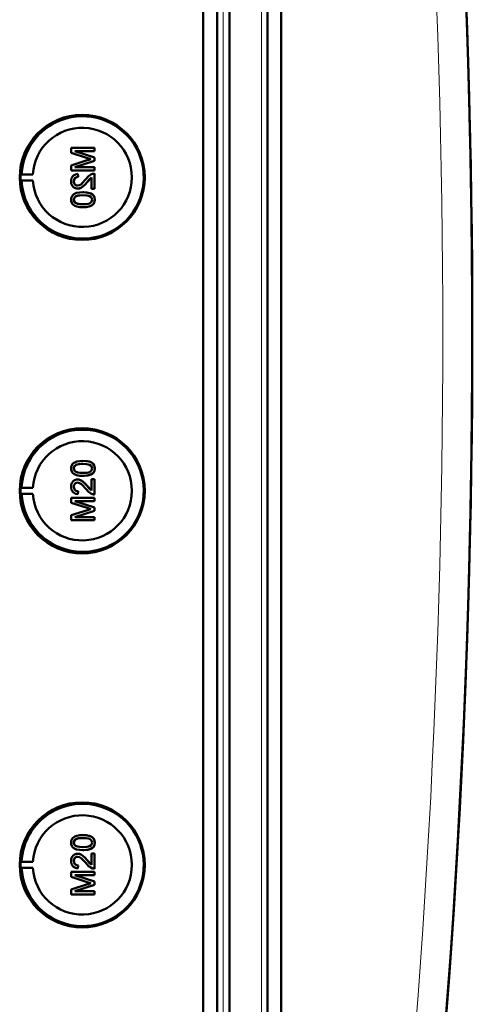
# Model space of a CAD drawing. Extents: x -1358 to 1757, y -1535 to 612.
# Tile 11 of 84: x 533 to 608, y -1298 to -1136. Entities that reach past the tile are written whole.
import ezdxf

# ---------------------------------------------------------------- set-up
doc = ezdxf.new("R2010")
doc.units = 0

msp = doc.modelspace()

# ---------------------------------------------------------------- linework, layer by layer
at = {"color": 7, "lineweight": 50}
for p, q in [((563.49, -1362.09), (563.49, -1014.05)), ((565.79, -1014.04), (565.79, -1362.1)), ((567.79, -1014.04), (567.79, -1362.1)), ((574.04, -1362.1), (574.04, -1014.04)), ((576.33, -1362.07), (576.33, -1014.06)), ((567.79, -1029.03), (567.79, -1341.83)), ((545.56, -1157.41), (541.71, -1157.41)), ((541.71, -1158.22), (541.71, -1157.41)), ((545.56, -1157.41), (545.57, -1157.41)), ((545.56, -1157.41), (545.56, -1157.95)), ((545.57, -1157.41), (545.57, -1157.95)), ((541.71, -1158.22), (544.41, -1159.09)), ((545.56, -1158.97), (542.3, -1157.95)), ((542.3, -1157.95), (545.56, -1157.95)), ((545.57, -1158.97), (542.31, -1157.95)), ((545.56, -1157.95), (545.57, -1157.95)), ((545.56, -1158.97), (545.57, -1158.97)), ((545.56, -1158.97), (545.56, -1159.54)), ((545.57, -1158.97), (545.57, -1159.54)), ((544.37, -1159.45), (541.71, -1160.3)), ((541.71, -1161.11), (541.71, -1160.3)), ((542.3, -1160.57), (545.56, -1159.54)), ((545.56, -1160.57), (542.3, -1160.57)), ((542.31, -1160.57), (545.57, -1159.54)), ((545.56, -1159.54), (545.57, -1159.54)), ((545.56, -1160.57), (545.57, -1160.57)), ((545.56, -1160.57), (545.56, -1161.11)), ((545.57, -1160.57), (545.57, -1161.11)), ((533.37, -1161.77), (533.56, -1161.74)), ((533.37, -1161.77), (535.41, -1161.77)), ((533.56, -1161.74), (535.41, -1161.77)), ((541.71, -1161.11), (545.56, -1161.11)), ((542.8, -1161.7), (542.8, -1161.7)), ((542.85, -1162.2), (542.8, -1161.7)), ((542.85, -1162.2), (542.8, -1161.7)), ((542.85, -1162.2), (542.85, -1162.2)), ((544.36, -1163.06), (545.07, -1162.3)), ((545.07, -1164.17), (545.07, -1162.29)), ((545.56, -1161.11), (545.57, -1161.11)), ((545.56, -1161.65), (545.57, -1161.65)), ((545.56, -1161.65), (545.56, -1164.17)), ((545.57, -1161.65), (545.57, -1164.17)), ((533.37, -1162.77), (533.56, -1162.8)), ((533.37, -1162.77), (535.41, -1162.77)), ((533.56, -1162.8), (535.41, -1162.77)), ((542.15, -1162.93), (542.16, -1162.93)), ((544.35, -1163.06), (544.36, -1163.06)), ((542.42, -1165.43), (542.43, -1165.43)), ((542.77, -1164.12), (542.78, -1164.12)), ((543.66, -1164.72), (543.67, -1164.72)), ((545.07, -1164.17), (545.56, -1164.17)), ((545.24, -1165.09), (545.25, -1165.09)), ((545.56, -1164.17), (545.57, -1164.17)), ((542.15, -1165.95), (542.16, -1165.95)), ((543.66, -1167.19), (543.67, -1167.19)), ((545.61, -1165.95), (545.62, -1165.95)), ((543.66, -1208.95), (543.67, -1208.95)), ((542.15, -1210.19), (542.16, -1210.19)), ((542.42, -1210.7), (542.43, -1210.7)), ((545.61, -1210.19), (545.62, -1210.19)), ((542.77, -1212.01), (542.78, -1212.01)), ((543.66, -1211.42), (543.67, -1211.42)), ((545.07, -1211.97), (545.56, -1211.97)), ((545.07, -1213.85), (545.07, -1211.97)), ((545.24, -1211.05), (545.25, -1211.05)), ((545.56, -1211.97), (545.56, -1214.48)), ((545.56, -1211.97), (545.57, -1211.97)), ((545.57, -1211.97), (545.57, -1214.48)), ((533.37, -1213.37), (533.56, -1213.34)), ((533.37, -1213.37), (535.41, -1213.37)), ((533.56, -1213.34), (535.41, -1213.37)), ((542.15, -1213.21), (542.16, -1213.21)), ((542.85, -1213.94), (542.8, -1214.43)), ((542.85, -1213.94), (542.8, -1214.43)), ((542.85, -1213.94), (542.85, -1213.94)), ((544.35, -1213.08), (544.36, -1213.08)), ((544.36, -1213.08), (545.07, -1213.84)), ((533.37, -1214.37), (533.56, -1214.4)), ((533.37, -1214.37), (535.41, -1214.37)), ((533.56, -1214.4), (535.41, -1214.37)), ((541.71, -1215.03), (545.56, -1215.03)), ((541.71, -1215.84), (541.71, -1215.03)), ((544.37, -1216.69), (541.71, -1215.84)), ((542.3, -1215.57), (545.56, -1216.6)), ((545.56, -1215.57), (542.3, -1215.57)), ((542.31, -1215.57), (545.57, -1216.6)), ((542.8, -1214.43), (542.8, -1214.43)), ((545.56, -1214.48), (545.57, -1214.48)), ((545.56, -1215.03), (545.56, -1215.57)), ((545.56, -1215.03), (545.57, -1215.03)), ((545.56, -1215.57), (545.57, -1215.57)), ((545.57, -1215.03), (545.57, -1215.57)), ((541.71, -1217.91), (544.41, -1217.05)), ((545.56, -1217.17), (542.3, -1218.19)), ((545.57, -1217.17), (542.31, -1218.19)), ((545.56, -1216.6), (545.56, -1217.17)), ((545.56, -1216.6), (545.57, -1216.6)), ((545.56, -1217.17), (545.57, -1217.17)), ((545.57, -1216.6), (545.57, -1217.17)), ((541.71, -1218.73), (541.71, -1217.91)), ((545.56, -1218.73), (541.71, -1218.73)), ((542.3, -1218.19), (545.56, -1218.19)), ((545.56, -1218.19), (545.56, -1218.73)), ((545.56, -1218.19), (545.57, -1218.19)), ((545.56, -1218.73), (545.57, -1218.73)), ((545.57, -1218.19), (545.57, -1218.73)), ((543.66, -1270.56), (543.67, -1270.56)), ((542.15, -1271.8), (542.16, -1271.8)), ((542.42, -1272.31), (542.43, -1272.31)), ((545.61, -1271.79), (545.62, -1271.79)), ((542.77, -1273.62), (542.78, -1273.62)), ((543.66, -1273.03), (543.67, -1273.03)), ((545.07, -1273.57), (545.56, -1273.57)), ((545.07, -1275.46), (545.07, -1273.57)), ((545.24, -1272.65), (545.25, -1272.65)), ((545.56, -1273.57), (545.56, -1276.09)), ((545.56, -1273.57), (545.57, -1273.57)), ((545.57, -1273.57), (545.57, -1276.09)), ((533.37, -1274.97), (533.56, -1274.94)), ((533.37, -1274.97), (535.41, -1274.97)), ((533.56, -1274.94), (535.41, -1274.97)), ((542.15, -1274.82), (542.16, -1274.82)), ((542.85, -1275.55), (542.8, -1276.04)), ((542.85, -1275.55), (542.8, -1276.04)), ((542.85, -1275.55), (542.85, -1275.55)), ((544.35, -1274.69), (544.36, -1274.69)), ((544.36, -1274.69), (545.07, -1275.45)), ((533.37, -1275.97), (533.56, -1276)), ((533.37, -1275.97), (535.41, -1275.97)), ((533.56, -1276), (535.41, -1275.97)), ((541.71, -1276.63), (545.56, -1276.63)), ((541.71, -1277.44), (541.71, -1276.63)), ((542.3, -1277.18), (545.56, -1278.21)), ((545.56, -1277.18), (542.3, -1277.18)), ((542.31, -1277.18), (545.57, -1278.21)), ((542.8, -1276.04), (542.8, -1276.04)), ((545.56, -1276.09), (545.57, -1276.09)), ((545.56, -1276.63), (545.56, -1277.18)), ((545.56, -1276.63), (545.57, -1276.63)), ((545.56, -1277.18), (545.57, -1277.18)), ((545.57, -1276.63), (545.57, -1277.18)), ((544.37, -1278.3), (541.71, -1277.44)), ((541.71, -1279.52), (544.41, -1278.66)), ((545.56, -1278.77), (542.3, -1279.8)), ((545.57, -1278.77), (542.31, -1279.8)), ((545.56, -1278.21), (545.56, -1278.77)), ((545.56, -1278.21), (545.57, -1278.21)), ((545.56, -1278.77), (545.57, -1278.77)), ((545.57, -1278.21), (545.57, -1278.77)), ((541.71, -1280.34), (541.71, -1279.52)), ((545.56, -1280.34), (541.71, -1280.34)), ((542.3, -1279.8), (545.56, -1279.8)), ((545.56, -1279.8), (545.56, -1280.34)), ((545.56, -1279.8), (545.57, -1279.8)), ((545.56, -1280.34), (545.57, -1280.34)), ((545.57, -1279.8), (545.57, -1280.34))]:
    msp.add_line(p, q, dxfattribs=at)
at = {"color": 7, "lineweight": 18}
for p, q in [((566.76, -1014.04), (566.76, -1362.1)), ((573.07, -1362.1), (573.07, -1014.04))]:
    msp.add_line(p, q, dxfattribs=at)
at = {"color": 7, "lineweight": 50}
for points in [[(542.8, -1161.7), (542.44, -1161.78), (542.11, -1161.95), (541.98, -1162.08), (541.8, -1162.4), (541.72, -1162.76), (541.71, -1162.94)], [(542.15, -1162.93), (542.21, -1162.59), (542.34, -1162.4), (542.52, -1162.27), (542.74, -1162.2), (542.85, -1162.2)], [(542.16, -1162.93), (542.19, -1162.71), (542.25, -1162.54), (542.42, -1162.33), (542.66, -1162.22), (542.85, -1162.2)], [(545.22, -1161.71), (544.96, -1161.82), (544.6, -1162.07), (544.12, -1162.59)], [(544.35, -1163.06), (544.76, -1162.57), (545.07, -1162.29)], [(541.71, -1162.94), (541.75, -1163.29), (541.88, -1163.63), (542.05, -1163.84), (542.26, -1164), (542.6, -1164.11), (542.77, -1164.12)], [(542.78, -1163.63), (542.57, -1163.6), (542.39, -1163.49), (542.25, -1163.33), (542.18, -1163.13), (542.15, -1162.93)], [(542.79, -1163.63), (542.58, -1163.6), (542.43, -1163.52), (542.3, -1163.38), (542.21, -1163.23), (542.16, -1162.93)], [(542.77, -1164.12), (542.97, -1164.11), (543.34, -1163.98), (543.67, -1163.76), (543.96, -1163.49), (544.35, -1163.06)], [(544.12, -1162.59), (543.53, -1163.24), (543.4, -1163.36), (543.11, -1163.55), (542.78, -1163.63)], [(542.78, -1164.12), (543.07, -1164.09), (543.41, -1163.95), (543.67, -1163.77), (544.08, -1163.38), (544.36, -1163.06)], [(543.66, -1164.72), (543.14, -1164.74), (542.62, -1164.84), (542.26, -1164.98), (542.15, -1165.05), (541.95, -1165.23), (541.81, -1165.45), (541.73, -1165.7), (541.71, -1165.95)], [(542.15, -1165.95), (542.16, -1165.83), (542.25, -1165.61), (542.42, -1165.43)], [(542.16, -1165.95), (542.19, -1165.77), (542.34, -1165.51), (542.43, -1165.43)], [(542.42, -1165.43), (542.76, -1165.3), (543.14, -1165.23), (543.66, -1165.21)], [(542.43, -1165.43), (542.82, -1165.28), (543.16, -1165.23), (543.67, -1165.21)], [(545.24, -1165.09), (544.95, -1164.93), (544.48, -1164.79), (543.82, -1164.72), (543.66, -1164.72)], [(543.66, -1165.21), (544.32, -1165.25), (544.59, -1165.3), (544.72, -1165.34), (544.99, -1165.52), (545.14, -1165.76), (545.17, -1165.95)], [(545.25, -1165.09), (544.82, -1164.87), (544.33, -1164.76), (543.67, -1164.72)], [(545.61, -1165.95), (545.56, -1165.57), (545.43, -1165.31), (545.24, -1165.09)], [(545.62, -1165.95), (545.56, -1165.57), (545.38, -1165.23), (545.25, -1165.09)], [(541.71, -1165.95), (541.73, -1166.21), (541.82, -1166.46), (541.96, -1166.69), (542.16, -1166.86), (542.31, -1166.94), (542.64, -1167.07), (543.16, -1167.17), (543.66, -1167.19)], [(543.66, -1166.69), (543.29, -1166.68), (542.97, -1166.65), (542.69, -1166.59), (542.56, -1166.54), (542.3, -1166.35), (542.17, -1166.09), (542.15, -1165.95)], [(543.67, -1166.69), (543.1, -1166.67), (542.73, -1166.6), (542.56, -1166.54), (542.4, -1166.44), (542.27, -1166.3), (542.17, -1166.04), (542.16, -1165.95)], [(543.66, -1167.19), (544.18, -1167.16), (544.7, -1167.07), (544.94, -1166.98), (545.17, -1166.85), (545.37, -1166.68), (545.51, -1166.45), (545.59, -1166.2), (545.61, -1165.95)], [(545.17, -1165.95), (545.14, -1166.13), (545, -1166.37), (544.75, -1166.55), (544.54, -1166.62), (544.22, -1166.67), (543.66, -1166.69)], [(543.67, -1167.19), (544.17, -1167.16), (544.34, -1167.14), (544.84, -1167.03), (545.19, -1166.85), (545.44, -1166.59), (545.58, -1166.26), (545.62, -1165.95)], [(541.71, -1210.19), (541.73, -1209.93), (541.82, -1209.68), (541.96, -1209.45), (542.16, -1209.28), (542.31, -1209.19), (542.64, -1209.07), (543.16, -1208.97), (543.66, -1208.95)], [(543.66, -1208.95), (544.18, -1208.98), (544.7, -1209.07), (544.94, -1209.16), (545.17, -1209.29), (545.37, -1209.46), (545.51, -1209.69), (545.59, -1209.94), (545.61, -1210.19)], [(543.67, -1208.95), (544.17, -1208.97), (544.34, -1208.99), (544.84, -1209.11), (545.19, -1209.29), (545.44, -1209.55), (545.58, -1209.88), (545.62, -1210.19)], [(543.66, -1211.42), (543.14, -1211.4), (542.62, -1211.3), (542.26, -1211.16), (542.15, -1211.09), (541.95, -1210.91), (541.81, -1210.69), (541.73, -1210.43), (541.71, -1210.19)], [(543.66, -1209.45), (543.29, -1209.46), (542.97, -1209.49), (542.69, -1209.55), (542.56, -1209.59), (542.3, -1209.79), (542.17, -1210.05), (542.15, -1210.19)], [(542.15, -1210.19), (542.16, -1210.31), (542.25, -1210.53), (542.42, -1210.7)], [(543.67, -1209.45), (543.1, -1209.47), (542.73, -1209.54), (542.56, -1209.6), (542.4, -1209.7), (542.27, -1209.84), (542.17, -1210.1), (542.16, -1210.19)], [(542.16, -1210.19), (542.19, -1210.37), (542.34, -1210.63), (542.43, -1210.7)], [(542.42, -1210.7), (542.76, -1210.84), (543.14, -1210.9), (543.66, -1210.93)], [(542.43, -1210.7), (542.82, -1210.86), (543.16, -1210.91), (543.67, -1210.93)], [(545.17, -1210.19), (545.14, -1210.01), (545, -1209.77), (544.75, -1209.59), (544.54, -1209.52), (544.22, -1209.47), (543.66, -1209.45)], [(543.66, -1210.93), (544.32, -1210.89), (544.59, -1210.84), (544.72, -1210.8), (544.99, -1210.61), (545.14, -1210.38), (545.17, -1210.19)], [(545.61, -1210.19), (545.56, -1210.57), (545.43, -1210.83), (545.24, -1211.05)], [(545.62, -1210.19), (545.56, -1210.57), (545.38, -1210.91), (545.25, -1211.05)], [(541.71, -1213.2), (541.75, -1212.84), (541.88, -1212.51), (542.05, -1212.3), (542.26, -1212.14), (542.6, -1212.03), (542.77, -1212.01)], [(542.78, -1212.51), (542.57, -1212.54), (542.39, -1212.65), (542.25, -1212.81), (542.18, -1213.01), (542.15, -1213.21)], [(542.79, -1212.51), (542.58, -1212.54), (542.43, -1212.62), (542.3, -1212.75), (542.21, -1212.91), (542.16, -1213.21)], [(542.77, -1212.01), (542.97, -1212.03), (543.34, -1212.16), (543.67, -1212.37), (543.96, -1212.64), (544.35, -1213.08)], [(542.78, -1212.01), (543.07, -1212.05), (543.41, -1212.19), (543.67, -1212.36), (544.08, -1212.76), (544.36, -1213.08)], [(544.12, -1213.54), (543.53, -1212.9), (543.4, -1212.78), (543.11, -1212.59), (542.78, -1212.51)], [(545.24, -1211.05), (544.95, -1211.21), (544.48, -1211.35), (543.82, -1211.42), (543.66, -1211.42)], [(545.25, -1211.05), (544.82, -1211.27), (544.33, -1211.38), (543.67, -1211.42)], [(542.8, -1214.43), (542.44, -1214.36), (542.11, -1214.18), (541.98, -1214.06), (541.8, -1213.74), (541.72, -1213.38), (541.71, -1213.2)], [(542.15, -1213.21), (542.21, -1213.54), (542.34, -1213.74), (542.52, -1213.87), (542.74, -1213.93), (542.85, -1213.94)], [(542.16, -1213.21), (542.19, -1213.43), (542.25, -1213.6), (542.42, -1213.81), (542.66, -1213.92), (542.85, -1213.94)], [(545.22, -1214.43), (544.96, -1214.32), (544.6, -1214.07), (544.12, -1213.54)], [(544.35, -1213.08), (544.76, -1213.57), (545.07, -1213.85)], [(541.71, -1271.79), (541.73, -1271.53), (541.82, -1271.28), (541.96, -1271.06), (542.16, -1270.89), (542.31, -1270.8), (542.64, -1270.68), (543.16, -1270.58), (543.66, -1270.56)], [(543.66, -1270.56), (544.18, -1270.58), (544.7, -1270.68), (544.94, -1270.77), (545.17, -1270.9), (545.37, -1271.07), (545.51, -1271.29), (545.59, -1271.55), (545.61, -1271.79)], [(543.67, -1270.56), (544.17, -1270.58), (544.34, -1270.6), (544.84, -1270.72), (545.19, -1270.9), (545.44, -1271.15), (545.58, -1271.49), (545.62, -1271.79)], [(543.66, -1273.03), (543.14, -1273), (542.62, -1272.91), (542.26, -1272.76), (542.15, -1272.69), (541.95, -1272.52), (541.81, -1272.3), (541.73, -1272.04), (541.71, -1271.79)], [(543.66, -1271.05), (543.29, -1271.06), (542.97, -1271.09), (542.69, -1271.15), (542.56, -1271.2), (542.3, -1271.4), (542.17, -1271.65), (542.15, -1271.8)], [(542.15, -1271.8), (542.16, -1271.92), (542.25, -1272.14), (542.42, -1272.31)], [(543.67, -1271.05), (543.1, -1271.08), (542.73, -1271.14), (542.56, -1271.21), (542.4, -1271.31), (542.27, -1271.45), (542.17, -1271.71), (542.16, -1271.8)], [(542.16, -1271.8), (542.19, -1271.98), (542.34, -1272.23), (542.43, -1272.31)], [(542.42, -1272.31), (542.76, -1272.45), (543.14, -1272.51), (543.66, -1272.53)], [(542.43, -1272.31), (542.82, -1272.46), (543.16, -1272.51), (543.67, -1272.53)], [(545.17, -1271.79), (545.14, -1271.61), (545, -1271.38), (544.75, -1271.2), (544.54, -1271.13), (544.22, -1271.08), (543.66, -1271.05)], [(543.66, -1272.53), (544.32, -1272.5), (544.59, -1272.45), (544.72, -1272.4), (544.99, -1272.22), (545.14, -1271.98), (545.17, -1271.79)], [(545.61, -1271.79), (545.56, -1272.18), (545.43, -1272.44), (545.24, -1272.65)], [(545.62, -1271.79), (545.56, -1272.18), (545.38, -1272.52), (545.25, -1272.65)], [(541.71, -1274.81), (541.75, -1274.45), (541.88, -1274.12), (542.05, -1273.91), (542.26, -1273.75), (542.6, -1273.63), (542.77, -1273.62)], [(542.78, -1274.12), (542.57, -1274.15), (542.39, -1274.26), (542.25, -1274.42), (542.18, -1274.61), (542.15, -1274.82)], [(542.79, -1274.12), (542.58, -1274.15), (542.43, -1274.23), (542.3, -1274.36), (542.21, -1274.51), (542.16, -1274.82)], [(542.77, -1273.62), (542.97, -1273.64), (543.34, -1273.76), (543.67, -1273.98), (543.96, -1274.25), (544.35, -1274.69)], [(542.78, -1273.62), (543.07, -1273.66), (543.41, -1273.79), (543.67, -1273.97), (544.08, -1274.37), (544.36, -1274.69)], [(544.12, -1275.15), (543.53, -1274.51), (543.4, -1274.39), (543.11, -1274.2), (542.78, -1274.12)], [(545.24, -1272.65), (544.95, -1272.82), (544.48, -1272.96), (543.82, -1273.03), (543.66, -1273.03)], [(545.25, -1272.65), (544.82, -1272.87), (544.33, -1272.99), (543.67, -1273.03)], [(542.8, -1276.04), (542.44, -1275.97), (542.11, -1275.79), (541.98, -1275.66), (541.8, -1275.34), (541.72, -1274.98), (541.71, -1274.81)], [(542.15, -1274.82), (542.21, -1275.15), (542.34, -1275.34), (542.52, -1275.48), (542.74, -1275.54), (542.85, -1275.55)], [(542.16, -1274.82), (542.19, -1275.04), (542.25, -1275.21), (542.42, -1275.41), (542.66, -1275.53), (542.85, -1275.55)], [(545.22, -1276.04), (544.96, -1275.92), (544.6, -1275.68), (544.12, -1275.15)], [(544.35, -1274.69), (544.76, -1275.17), (545.07, -1275.46)]]:
    msp.add_lwpolyline(points, dxfattribs=at)
for centre, radius, start, end in [((-858.99, -1188.07), 1466.77, 351.97557, 8.02443), ((-858.98, -1188.07), 1466.77, 353.02402, 6.97598), ((543.61, -1162.27), 10.06, 33.1491, 110.5769), ((543.61, -1162.27), 10.06, 110.5864, 176.9929), ((543.6, -1162.27), 10.07, 315.7681, 33.1576), ((554.08, -1128.65), 31.94, 252.3749, 253.4362), ((552.98, -1186.2), 28.1, 106.5505, 107.8561), ((545.53, -1162.63), 0.972, 88.2771, 108.7969), ((543.61, -1162.27), 10.07, 183.0092, 238.3346), ((543.61, -1162.28), 10.06, 238.3386, 315.7704), ((543.61, -1213.86), 10.06, 44.2296, 121.6614), ((543.61, -1213.87), 10.07, 121.6654, 176.9908), ((543.6, -1213.87), 10.07, 326.8449, 44.2344), ((543.61, -1213.87), 10.06, 183.0071, 249.4136), ((545.53, -1213.51), 0.972, 251.2031, 271.7229), ((552.98, -1189.94), 28.1, 252.1439, 253.4495), ((554.08, -1247.49), 31.94, 106.5638, 107.6251), ((543.61, -1213.87), 10.06, 249.4231, 326.8509), ((543.61, -1275.47), 10.06, 44.2296, 121.6614), ((543.61, -1275.47), 10.07, 121.6654, 176.9908), ((543.6, -1275.47), 10.07, 326.8449, 44.2344), ((543.61, -1275.47), 10.06, 183.0071, 249.4136), ((545.53, -1275.12), 0.972, 251.2031, 271.7229), ((552.98, -1251.55), 28.1, 252.1439, 253.4495), ((554.08, -1309.1), 31.94, 106.5638, 107.6251), ((543.61, -1275.48), 10.06, 249.4231, 326.8509)]:
    msp.add_arc(centre, radius, start, end, dxfattribs=at)
at = {"color": 7, "lineweight": 18}
msp.add_arc((-858.89, -1188.07), 1461.81, 353.16554, 6.83446, dxfattribs=at)
at = {"color": 7, "lineweight": 50}
for centre, major_axis, start_param, end_param in [((543.54, -1162.27), (0, 10.3), 1.570796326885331, 7.853981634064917), ((543.56, -1162.27), (0, 8.17), 1.632048, 7.79273), ((543.57, -1162.27), (0, -10.21), 4.663407, 4.761371), ((543.54, -1213.87), (0, 10.3), 4.712389, 10.995574), ((543.56, -1213.87), (0, -8.17), 4.773641, 10.934322), ((543.57, -1213.87), (0, 10.21), 1.521815, 1.619778), ((543.54, -1275.47), (0, 10.3), 4.712389, 10.995574), ((543.56, -1275.47), (0, -8.17), 4.773641, 10.934322), ((543.57, -1275.47), (0, 10.21), 1.521815, 1.619778)]:
    msp.add_ellipse(centre, major_axis=major_axis, ratio=0.999657, start_param=start_param, end_param=end_param, dxfattribs=at)

doc.saveas('drawing.dxf')
